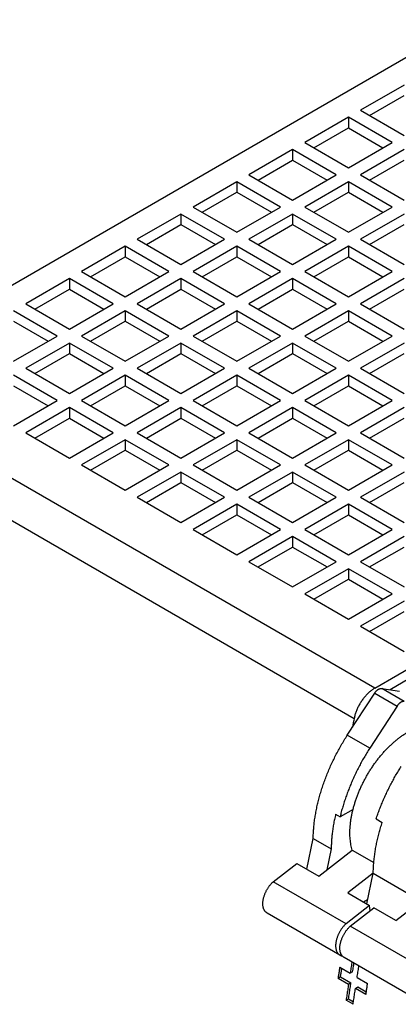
# Model space of a CAD drawing. Header units: inches. Extents: x 0 to 34, y 0 to 22.
# Tile 44 of 54: x 23.682 to 24.551, y 17.949 to 20.207. Entities that reach past the tile are written whole.
import ezdxf

# ---------------------------------------------------------------- set-up
doc = ezdxf.new("R2010")
doc.units = ezdxf.units.IN
doc.header["$LTSCALE"] = 1.87
doc.header["$MEASUREMENT"] = 0
doc.layers.get('0').update_dxf_attribs({"linetype": 'CONTINUOUS'})

msp = doc.modelspace()

# ---------------------------------------------------------------- linework, layer by layer
at = {"color": 7, "linetype": 'CONTINUOUS'}
for p, q in [((23.2799, 19.3762), (26.2763, 21.1063)), ((24.5642, 20.0567), (24.4639, 19.9988)), ((24.4848, 19.9867), (24.5642, 20.0326)), ((24.4361, 19.9827), (24.3359, 19.9249)), ((24.4361, 19.9827), (24.4361, 19.9586)), ((24.5363, 19.9249), (24.4361, 19.9827)), ((24.4639, 19.9988), (24.5642, 19.9409)), ((24.3568, 19.9128), (24.4361, 19.9586)), ((24.4361, 19.9586), (24.5154, 19.9128)), ((24.3359, 19.9249), (24.4361, 19.867)), ((24.4361, 19.867), (24.5363, 19.9249)), ((24.308, 19.9088), (24.2078, 19.8509)), ((24.308, 19.9088), (24.308, 19.8847)), ((24.4083, 19.8509), (24.308, 19.9088)), ((24.5642, 19.9088), (24.4639, 19.8509)), ((24.2287, 19.8389), (24.308, 19.8847)), ((24.308, 19.8847), (24.3874, 19.8389)), ((24.4848, 19.8389), (24.5642, 19.8847)), ((24.2078, 19.8509), (24.308, 19.793)), ((24.308, 19.793), (24.4083, 19.8509)), ((24.4639, 19.8509), (24.5642, 19.793)), ((24.18, 19.8348), (24.0798, 19.777)), ((24.18, 19.8348), (24.18, 19.8107)), ((24.2802, 19.777), (24.18, 19.8348)), ((24.4361, 19.8348), (24.3359, 19.777)), ((24.4361, 19.8348), (24.4361, 19.8107)), ((24.5363, 19.777), (24.4361, 19.8348)), ((24.1006, 19.7649), (24.18, 19.8107)), ((24.18, 19.8107), (24.2593, 19.7649)), ((24.3568, 19.7649), (24.4361, 19.8107)), ((24.4361, 19.8107), (24.5154, 19.7649)), ((24.0519, 19.7609), (23.9517, 19.703)), ((24.0519, 19.7609), (24.0519, 19.7368)), ((24.1521, 19.703), (24.0519, 19.7609)), ((24.0798, 19.777), (24.18, 19.7191)), ((24.18, 19.7191), (24.2802, 19.777)), ((24.308, 19.7609), (24.2078, 19.703)), ((24.308, 19.7609), (24.308, 19.7368)), ((24.4083, 19.703), (24.308, 19.7609)), ((24.3359, 19.777), (24.4361, 19.7191)), ((24.4361, 19.7191), (24.5363, 19.777)), ((24.5642, 19.7609), (24.4639, 19.703)), ((23.9726, 19.691), (24.0519, 19.7368)), ((24.0519, 19.7368), (24.1313, 19.691)), ((24.2287, 19.691), (24.308, 19.7368)), ((24.308, 19.7368), (24.3874, 19.691)), ((24.4848, 19.691), (24.5642, 19.7368)), ((23.9517, 19.703), (24.0519, 19.6452)), ((24.0519, 19.6452), (24.1521, 19.703)), ((24.2078, 19.703), (24.308, 19.6452)), ((24.308, 19.6452), (24.4083, 19.703)), ((24.4639, 19.703), (24.5642, 19.6452)), ((23.9239, 19.687), (23.8236, 19.6291)), ((23.9239, 19.687), (23.9239, 19.6629)), ((24.0241, 19.6291), (23.9239, 19.687)), ((24.18, 19.687), (24.0798, 19.6291)), ((24.18, 19.687), (24.18, 19.6629)), ((24.2802, 19.6291), (24.18, 19.687)), ((24.4361, 19.687), (24.3359, 19.6291)), ((24.4361, 19.687), (24.4361, 19.6629)), ((24.5363, 19.6291), (24.4361, 19.687)), ((23.8445, 19.617), (23.9239, 19.6629)), ((23.9239, 19.6629), (24.0032, 19.617)), ((24.1006, 19.617), (24.18, 19.6629)), ((24.18, 19.6629), (24.2593, 19.617)), ((24.3568, 19.617), (24.4361, 19.6629)), ((24.4361, 19.6629), (24.5154, 19.617)), ((23.8236, 19.6291), (23.9239, 19.5712)), ((23.9239, 19.5712), (24.0241, 19.6291)), ((24.0798, 19.6291), (24.18, 19.5712)), ((24.18, 19.5712), (24.2802, 19.6291)), ((24.3359, 19.6291), (24.4361, 19.5712)), ((24.4361, 19.5712), (24.5363, 19.6291)), ((23.7958, 19.613), (23.6956, 19.5552)), ((23.7958, 19.613), (23.7958, 19.5889)), ((23.896, 19.5552), (23.7958, 19.613)), ((24.0519, 19.613), (23.9517, 19.5552)), ((24.0519, 19.613), (24.0519, 19.5889)), ((24.1521, 19.5552), (24.0519, 19.613)), ((24.308, 19.613), (24.2078, 19.5552)), ((24.308, 19.613), (24.308, 19.5889)), ((24.4083, 19.5552), (24.308, 19.613)), ((24.5642, 19.613), (24.4639, 19.5552)), ((23.7165, 19.5431), (23.7958, 19.5889)), ((23.7958, 19.5889), (23.8752, 19.5431)), ((23.9726, 19.5431), (24.0519, 19.5889)), ((24.0519, 19.5889), (24.1313, 19.5431)), ((24.2287, 19.5431), (24.308, 19.5889)), ((24.308, 19.5889), (24.3874, 19.5431)), ((24.4848, 19.5431), (24.5642, 19.5889)), ((23.6956, 19.5552), (23.7958, 19.4973)), ((23.7958, 19.4973), (23.896, 19.5552)), ((23.9517, 19.5552), (24.0519, 19.4973)), ((24.0519, 19.4973), (24.1521, 19.5552)), ((24.2078, 19.5552), (24.308, 19.4973)), ((24.308, 19.4973), (24.4083, 19.5552)), ((24.4639, 19.5552), (24.5642, 19.4973)), ((23.768, 19.4812), (23.6678, 19.5391)), ((23.9239, 19.5391), (23.8236, 19.4812)), ((23.9239, 19.5391), (23.9239, 19.515)), ((24.0241, 19.4812), (23.9239, 19.5391)), ((24.18, 19.5391), (24.0798, 19.4812)), ((24.18, 19.5391), (24.18, 19.515)), ((24.2802, 19.4812), (24.18, 19.5391)), ((24.4361, 19.5391), (24.3359, 19.4812)), ((24.4361, 19.5391), (24.4361, 19.515)), ((24.5363, 19.4812), (24.4361, 19.5391)), ((23.6678, 19.515), (23.7471, 19.4692)), ((23.8445, 19.4692), (23.9239, 19.515)), ((23.9239, 19.515), (24.0032, 19.4692)), ((24.1006, 19.4692), (24.18, 19.515)), ((24.18, 19.515), (24.2593, 19.4692)), ((24.3568, 19.4692), (24.4361, 19.515)), ((24.4361, 19.515), (24.5154, 19.4692)), ((23.6678, 19.4234), (23.768, 19.4812)), ((23.7958, 19.4651), (23.6956, 19.4073)), ((23.7958, 19.4651), (23.7958, 19.441)), ((23.896, 19.4073), (23.7958, 19.4651)), ((23.8236, 19.4812), (23.9239, 19.4234)), ((23.9239, 19.4234), (24.0241, 19.4812)), ((24.0519, 19.4651), (23.9517, 19.4073)), ((24.0519, 19.4651), (24.0519, 19.441)), ((24.1521, 19.4073), (24.0519, 19.4651)), ((24.0798, 19.4812), (24.18, 19.4234)), ((24.18, 19.4234), (24.2802, 19.4812)), ((24.308, 19.4651), (24.2078, 19.4073)), ((24.308, 19.4651), (24.308, 19.441)), ((24.4083, 19.4073), (24.308, 19.4651)), ((24.3359, 19.4812), (24.4361, 19.4234)), ((24.4361, 19.4234), (24.5363, 19.4812)), ((24.5642, 19.4651), (24.4639, 19.4073)), ((23.7165, 19.3952), (23.7958, 19.441)), ((23.7958, 19.441), (23.8752, 19.3952)), ((23.9726, 19.3952), (24.0519, 19.441)), ((24.0519, 19.441), (24.1313, 19.3952)), ((24.2287, 19.3952), (24.308, 19.441)), ((24.308, 19.441), (24.3874, 19.3952)), ((24.4848, 19.3952), (24.5642, 19.441)), ((23.6956, 19.4073), (23.7958, 19.3494)), ((23.7958, 19.3494), (23.896, 19.4073)), ((23.9517, 19.4073), (24.0519, 19.3494)), ((24.0519, 19.3494), (24.1521, 19.4073)), ((24.2078, 19.4073), (24.308, 19.3494)), ((24.308, 19.3494), (24.4083, 19.4073)), ((24.4639, 19.4073), (24.5642, 19.3494)), ((24.4965, 18.6738), (23.2799, 19.3762)), ((23.768, 19.3333), (23.6678, 19.3912)), ((23.9239, 19.3912), (23.8236, 19.3333)), ((23.9239, 19.3912), (23.9239, 19.3671)), ((24.0241, 19.3333), (23.9239, 19.3912)), ((24.18, 19.3912), (24.0798, 19.3333)), ((24.18, 19.3912), (24.18, 19.3671)), ((24.2802, 19.3333), (24.18, 19.3912)), ((24.4361, 19.3912), (24.3359, 19.3333)), ((24.4361, 19.3912), (24.4361, 19.3671)), ((24.5363, 19.3333), (24.4361, 19.3912)), ((23.6678, 19.3671), (23.7471, 19.3213)), ((23.8445, 19.3213), (23.9239, 19.3671)), ((23.9239, 19.3671), (24.0032, 19.3213)), ((24.1006, 19.3213), (24.18, 19.3671)), ((24.18, 19.3671), (24.2593, 19.3213)), ((24.3568, 19.3213), (24.4361, 19.3671)), ((24.4361, 19.3671), (24.5154, 19.3213)), ((23.6678, 19.2755), (23.768, 19.3333)), ((23.8236, 19.3333), (23.9239, 19.2755)), ((23.9239, 19.2755), (24.0241, 19.3333)), ((24.0798, 19.3333), (24.18, 19.2755)), ((24.18, 19.2755), (24.2802, 19.3333)), ((24.3359, 19.3333), (24.4361, 19.2755)), ((24.4361, 19.2755), (24.5363, 19.3333)), ((23.2328, 19.3069), (24.4493, 18.6045)), ((23.7958, 19.3173), (23.6956, 19.2594)), ((23.7958, 19.3173), (23.7958, 19.2932)), ((23.896, 19.2594), (23.7958, 19.3173)), ((24.0519, 19.3173), (23.9517, 19.2594)), ((24.0519, 19.3173), (24.0519, 19.2932)), ((24.1521, 19.2594), (24.0519, 19.3173)), ((24.308, 19.3173), (24.2078, 19.2594)), ((24.308, 19.3173), (24.308, 19.2932)), ((24.4083, 19.2594), (24.308, 19.3173)), ((24.5642, 19.3173), (24.4639, 19.2594)), ((23.7165, 19.2473), (23.7958, 19.2932)), ((23.7958, 19.2932), (23.8752, 19.2473)), ((23.9726, 19.2473), (24.0519, 19.2932)), ((24.0519, 19.2932), (24.1313, 19.2473)), ((24.2287, 19.2473), (24.308, 19.2932)), ((24.308, 19.2932), (24.3874, 19.2473)), ((24.4848, 19.2473), (24.5642, 19.2932)), ((23.6956, 19.2594), (23.7958, 19.2015)), ((23.7958, 19.2015), (23.896, 19.2594)), ((23.9517, 19.2594), (24.0519, 19.2015)), ((24.0519, 19.2015), (24.1521, 19.2594)), ((24.2078, 19.2594), (24.308, 19.2015)), ((24.308, 19.2015), (24.4083, 19.2594)), ((24.4639, 19.2594), (24.5642, 19.2015)), ((23.9239, 19.2433), (23.8236, 19.1855)), ((23.9239, 19.2433), (23.9239, 19.2192)), ((24.0241, 19.1855), (23.9239, 19.2433)), ((24.18, 19.2433), (24.0798, 19.1855)), ((24.18, 19.2433), (24.18, 19.2192)), ((24.2802, 19.1855), (24.18, 19.2433)), ((24.4361, 19.2433), (24.3359, 19.1855)), ((24.4361, 19.2433), (24.4361, 19.2192)), ((24.5363, 19.1855), (24.4361, 19.2433)), ((23.8445, 19.1734), (23.9239, 19.2192)), ((23.9239, 19.2192), (24.0032, 19.1734)), ((24.1006, 19.1734), (24.18, 19.2192)), ((24.18, 19.2192), (24.2593, 19.1734)), ((24.3568, 19.1734), (24.4361, 19.2192)), ((24.4361, 19.2192), (24.5154, 19.1734)), ((23.8236, 19.1855), (23.9239, 19.1276)), ((23.9239, 19.1276), (24.0241, 19.1855)), ((24.0519, 19.1694), (23.9517, 19.1115)), ((24.0519, 19.1694), (24.0519, 19.1453)), ((24.1521, 19.1115), (24.0519, 19.1694)), ((24.0798, 19.1855), (24.18, 19.1276)), ((24.18, 19.1276), (24.2802, 19.1855)), ((24.308, 19.1694), (24.2078, 19.1115)), ((24.308, 19.1694), (24.308, 19.1453)), ((24.4083, 19.1115), (24.308, 19.1694)), ((24.3359, 19.1855), (24.4361, 19.1276)), ((24.4361, 19.1276), (24.5363, 19.1855)), ((24.5642, 19.1694), (24.4639, 19.1115)), ((23.9726, 19.0995), (24.0519, 19.1453)), ((24.0519, 19.1453), (24.1313, 19.0995)), ((24.2287, 19.0995), (24.308, 19.1453)), ((24.308, 19.1453), (24.3874, 19.0995)), ((24.4848, 19.0995), (24.5642, 19.1453)), ((23.9517, 19.1115), (24.0519, 19.0537)), ((24.0519, 19.0537), (24.1521, 19.1115)), ((24.2078, 19.1115), (24.308, 19.0537)), ((24.308, 19.0537), (24.4083, 19.1115)), ((24.4639, 19.1115), (24.5642, 19.0537)), ((24.18, 19.0954), (24.0798, 19.0376)), ((24.18, 19.0954), (24.18, 19.0713)), ((24.2802, 19.0376), (24.18, 19.0954)), ((24.4361, 19.0954), (24.3359, 19.0376)), ((24.4361, 19.0954), (24.4361, 19.0713)), ((24.5363, 19.0376), (24.4361, 19.0954)), ((24.1006, 19.0255), (24.18, 19.0713)), ((24.18, 19.0713), (24.2593, 19.0255)), ((24.3568, 19.0255), (24.4361, 19.0713)), ((24.4361, 19.0713), (24.5154, 19.0255)), ((24.0798, 19.0376), (24.18, 18.9797)), ((24.18, 18.9797), (24.2802, 19.0376)), ((24.3359, 19.0376), (24.4361, 18.9797)), ((24.4361, 18.9797), (24.5363, 19.0376)), ((24.308, 19.0215), (24.2078, 18.9636)), ((24.308, 19.0215), (24.308, 18.9974)), ((24.4083, 18.9636), (24.308, 19.0215)), ((24.5642, 19.0215), (24.4639, 18.9636)), ((24.2287, 18.9516), (24.308, 18.9974)), ((24.308, 18.9974), (24.3874, 18.9516)), ((24.4848, 18.9516), (24.5642, 18.9974)), ((24.2078, 18.9636), (24.308, 18.9058)), ((24.308, 18.9058), (24.4083, 18.9636)), ((24.4361, 18.9476), (24.3359, 18.8897)), ((24.4361, 18.9476), (24.4361, 18.9235)), ((24.5363, 18.8897), (24.4361, 18.9476)), ((24.4639, 18.9636), (24.5642, 18.9058)), ((24.3568, 18.8776), (24.4361, 18.9235)), ((24.4361, 18.9235), (24.5154, 18.8776)), ((24.3359, 18.8897), (24.4361, 18.8318)), ((24.4361, 18.8318), (24.5363, 18.8897)), ((24.5642, 18.8736), (24.4639, 18.8158)), ((24.4848, 18.8037), (24.5642, 18.8495)), ((24.4639, 18.8158), (24.5642, 18.7579)), ((24.4965, 18.6738), (24.6182, 18.7441)), ((24.5879, 18.7025), (24.5321, 18.6702)), ((24.5642, 18.6434), (24.5127, 18.6731)), ((24.5127, 18.6731), (24.5534, 18.667)), ((24.4335, 18.5658), (24.4964, 18.6625)), ((24.4964, 18.6625), (24.5479, 18.6328)), ((24.5479, 18.6328), (24.485, 18.5361)), ((24.485, 18.5361), (24.4335, 18.5658)), ((24.4068, 18.3846), (24.417, 18.3787)), ((24.4468, 18.3959), (24.417, 18.3787)), ((24.4998, 18.3738), (24.5137, 18.3658)), ((24.3404, 18.2589), (24.3554, 18.3292)), ((24.3554, 18.3292), (24.3966, 18.3054)), ((24.3679, 18.243), (24.4447, 18.3024)), ((24.3966, 18.3054), (24.3864, 18.2573)), ((24.4447, 18.3024), (24.4944, 18.2737)), ((24.2636, 18.23), (24.3178, 18.272)), ((24.3178, 18.272), (24.3679, 18.243)), ((24.4932, 18.2496), (24.4347, 18.2044)), ((24.4782, 18.1793), (24.4932, 18.2496)), ((24.4932, 18.2496), (24.5734, 18.2033)), ((24.4306, 18.1336), (24.2636, 18.23)), ((24.4347, 18.2044), (24.4848, 18.1755)), ((24.5447, 18.141), (24.6215, 18.2004)), ((24.4848, 18.1755), (24.4306, 18.1336)), ((24.4709, 18.1836), (24.4803, 18.189)), ((24.4858, 18.1631), (24.4848, 18.1755)), ((24.4165, 18.0617), (24.2494, 18.1582)), ((24.4403, 18.1279), (24.4946, 18.1699)), ((24.5447, 18.141), (24.4946, 18.1699)), ((24.6074, 18.0315), (24.4403, 18.1279)), ((24.5933, 17.9597), (24.4262, 18.0561)), ((24.4162, 18.0337), (24.4401, 18.0199)), ((24.4458, 18.0231), (24.4401, 18.0199)), ((24.418, 18.0117), (24.4124, 18.0084)), ((24.4363, 17.9946), (24.4124, 18.0084)), ((24.418, 18.0117), (24.442, 17.9979)), ((24.442, 17.9979), (24.4363, 17.9946)), ((24.4561, 18.0106), (24.4802, 17.9968)), ((24.4523, 17.9854), (24.458, 17.9887)), ((24.4763, 17.9715), (24.4523, 17.9854)), ((24.458, 17.9887), (24.4772, 17.9775)), ((24.4309, 17.9581), (24.4365, 17.9614)), ((24.4469, 17.9489), (24.4309, 17.9581)), ((24.4365, 17.9614), (24.4477, 17.9549))]:
    msp.add_line(p, q, dxfattribs=at)
for points, knots in [([(24.4965, 18.6738), (24.4955, 18.6732), (24.4934, 18.6719), (24.4903, 18.6699), (24.4873, 18.6676), (24.4844, 18.6651), (24.4814, 18.6624), (24.4786, 18.6596), (24.4758, 18.6565), (24.473, 18.6534), (24.4704, 18.6501), (24.4679, 18.6466), (24.4655, 18.6431), (24.4632, 18.6394), (24.461, 18.6357), (24.459, 18.6319), (24.4571, 18.628), (24.4554, 18.6241), (24.4538, 18.6202), (24.4524, 18.6163), (24.4512, 18.6123), (24.4502, 18.6084), (24.4496, 18.6058), (24.4493, 18.6045)], [0, 0, 0, 0, 0.041577, 0.084415, 0.128381, 0.173481, 0.219587, 0.266573, 0.314413, 0.362912, 0.412005, 0.461573, 0.511424, 0.561522, 0.611671, 0.661743, 0.711661, 0.761212, 0.81035, 0.85892, 0.906762, 0.953849, 1, 1, 1, 1]), ([(24.4964, 18.6625), (24.4967, 18.663), (24.4973, 18.6638), (24.4983, 18.6651), (24.4994, 18.6664), (24.5004, 18.6675), (24.5015, 18.6686), (24.5027, 18.6695), (24.5038, 18.6704), (24.505, 18.6711), (24.5061, 18.6718), (24.5073, 18.6723), (24.5084, 18.6727), (24.5096, 18.673), (24.5107, 18.6732), (24.5117, 18.6733), (24.5124, 18.6732), (24.5127, 18.6731)], [0, 0, 0, 0, 0.080022, 0.159511, 0.237823, 0.314379, 0.389278, 0.46225, 0.53278, 0.60054, 0.665799, 0.728317, 0.787845, 0.844477, 0.898655, 0.950436, 1, 1, 1, 1]), ([(24.5642, 18.6434), (24.5639, 18.6435), (24.5632, 18.6435), (24.5622, 18.6435), (24.5611, 18.6433), (24.5599, 18.643), (24.5588, 18.6426), (24.5576, 18.6421), (24.5565, 18.6414), (24.5553, 18.6407), (24.5542, 18.6398), (24.553, 18.6388), (24.5519, 18.6378), (24.5509, 18.6366), (24.5498, 18.6354), (24.5488, 18.6341), (24.5482, 18.6332), (24.5479, 18.6328)], [0, 0, 0, 0, 0.049564, 0.101345, 0.155523, 0.212155, 0.271683, 0.334201, 0.39946, 0.46722, 0.53775, 0.610722, 0.685621, 0.762177, 0.840489, 0.919978, 1, 1, 1, 1]), ([(24.4396, 18.3418), (24.4396, 18.3443), (24.4397, 18.3493), (24.4402, 18.3569), (24.441, 18.3647), (24.442, 18.3726), (24.4434, 18.3806), (24.4451, 18.3887), (24.447, 18.3968), (24.4493, 18.405), (24.4518, 18.4133), (24.4546, 18.4215), (24.4576, 18.4298), (24.461, 18.438), (24.4646, 18.4462), (24.4684, 18.4543), (24.4725, 18.4623), (24.4768, 18.4703), (24.4813, 18.4781), (24.4861, 18.4858), (24.491, 18.4933), (24.4961, 18.5007), (24.5014, 18.5079), (24.5069, 18.5149), (24.5125, 18.5217), (24.5183, 18.5282), (24.5241, 18.5345), (24.5301, 18.5405), (24.5362, 18.5463), (24.5424, 18.5517), (24.5487, 18.5569), (24.555, 18.5617), (24.5613, 18.5663), (24.5677, 18.5704), (24.5741, 18.5743), (24.5805, 18.5778), (24.5869, 18.5809), (24.5932, 18.5837), (24.5995, 18.5861), (24.6058, 18.5881), (24.6119, 18.5897), (24.6167, 18.5907), (24.6193, 18.5911), (24.62, 18.5912)], [0, 0, 0, 0, 0.022746, 0.046034, 0.06982, 0.094063, 0.118783, 0.143945, 0.169488, 0.195388, 0.221648, 0.248207, 0.274999, 0.302029, 0.329261, 0.356622, 0.384064, 0.411597, 0.439153, 0.46666, 0.49411, 0.521476, 0.548687, 0.575686, 0.602485, 0.629028, 0.65525, 0.681129, 0.706664, 0.731793, 0.756464, 0.780695, 0.804456, 0.827697, 0.850403, 0.872595, 0.89424, 0.91531, 0.935834, 0.955821, 0.975258, 0.994152, 1, 1, 1, 1]), ([(24.3554, 18.3292), (24.3554, 18.3329), (24.3557, 18.3403), (24.3564, 18.3516), (24.3575, 18.3631), (24.359, 18.3748), (24.361, 18.3866), (24.3633, 18.3985), (24.366, 18.4105), (24.3691, 18.4226), (24.3725, 18.4348), (24.3764, 18.4469), (24.3806, 18.4591), (24.3852, 18.4713), (24.3901, 18.4835), (24.3953, 18.4956), (24.4009, 18.5076), (24.4068, 18.5195), (24.4131, 18.5314), (24.4196, 18.543), (24.4264, 18.5545), (24.4311, 18.5621), (24.4335, 18.5658)], [0, 0, 0, 0, 0.043971, 0.088865, 0.134612, 0.181167, 0.228553, 0.276693, 0.325506, 0.375006, 0.425133, 0.475785, 0.526938, 0.578565, 0.630561, 0.682851, 0.735441, 0.788229, 0.841111, 0.894091, 0.947091, 1, 1, 1, 1]), ([(24.485, 18.5361), (24.4827, 18.5326), (24.4783, 18.5255), (24.4719, 18.5147), (24.4657, 18.5037), (24.4598, 18.4926), (24.4542, 18.4814), (24.4488, 18.4701), (24.4437, 18.4588), (24.439, 18.4474), (24.4345, 18.4359), (24.4304, 18.4244), (24.4265, 18.413), (24.423, 18.4015), (24.4198, 18.3901), (24.4179, 18.3825), (24.417, 18.3787)], [0, 0, 0, 0, 0.072885, 0.145897, 0.218898, 0.291776, 0.364548, 0.437104, 0.509307, 0.581125, 0.652526, 0.72338, 0.793582, 0.863156, 0.932002, 1, 1, 1, 1]), ([(24.4998, 18.3738), (24.501, 18.3776), (24.5036, 18.3851), (24.5077, 18.3963), (24.5121, 18.4075), (24.5169, 18.4187), (24.5219, 18.4298), (24.5271, 18.4408), (24.5327, 18.4518), (24.5385, 18.4626), (24.5445, 18.4733), (24.5508, 18.4839), (24.5552, 18.4908), (24.5574, 18.4943)], [0, 0, 0, 0, 0.0886, 0.177985, 0.267999, 0.358497, 0.449503, 0.540914, 0.632564, 0.724346, 0.816283, 0.908223, 1, 1, 1, 1]), ([(24.4068, 18.3846), (24.4059, 18.3807), (24.4042, 18.373), (24.4019, 18.3613), (24.4001, 18.3498), (24.3986, 18.3385), (24.3976, 18.3273), (24.3969, 18.3163), (24.3967, 18.309), (24.3966, 18.3054)], [0, 0, 0, 0, 0.149899, 0.297671, 0.443122, 0.58622, 0.726762, 0.864737, 1, 1, 1, 1]), ([(24.4932, 18.2496), (24.4932, 18.2532), (24.4935, 18.2606), (24.4942, 18.2718), (24.4953, 18.2831), (24.4968, 18.2946), (24.4986, 18.3063), (24.5009, 18.318), (24.5035, 18.3299), (24.5066, 18.3418), (24.5099, 18.3538), (24.5124, 18.3618), (24.5137, 18.3658)], [0, 0, 0, 0, 0.092489, 0.186895, 0.283075, 0.380937, 0.480527, 0.581689, 0.684258, 0.788263, 0.893578, 1, 1, 1, 1]), ([(24.4447, 18.3024), (24.4442, 18.3044), (24.4431, 18.3085), (24.4419, 18.3147), (24.4409, 18.3212), (24.4402, 18.3279), (24.4397, 18.3348), (24.4396, 18.3394), (24.4396, 18.3418)], [0, 0, 0, 0, 0.156066, 0.31633, 0.480853, 0.649654, 0.82272, 1, 1, 1, 1]), ([(24.2398, 18.1796), (24.2398, 18.1805), (24.2398, 18.1823), (24.24, 18.185), (24.2404, 18.1877), (24.2409, 18.1905), (24.2416, 18.1934), (24.2424, 18.1963), (24.2434, 18.1992), (24.2445, 18.202), (24.2457, 18.2049), (24.247, 18.2078), (24.2485, 18.2106), (24.2501, 18.2133), (24.2518, 18.216), (24.2535, 18.2186), (24.2554, 18.2211), (24.2573, 18.2235), (24.2593, 18.2258), (24.2614, 18.228), (24.2628, 18.2293), (24.2636, 18.23)], [0, 0, 0, 0, 0.045933, 0.093431, 0.142307, 0.19235, 0.243615, 0.296007, 0.349265, 0.403153, 0.457737, 0.51282, 0.568109, 0.623395, 0.67874, 0.733884, 0.788534, 0.842561, 0.895992, 0.948558, 1, 1, 1, 1]), ([(24.2494, 18.1582), (24.2492, 18.1584), (24.2483, 18.1589), (24.2471, 18.1598), (24.2457, 18.1611), (24.2445, 18.1626), (24.2434, 18.1642), (24.2424, 18.166), (24.2416, 18.168), (24.2409, 18.1701), (24.2404, 18.1723), (24.24, 18.1746), (24.2398, 18.1771), (24.2398, 18.1787), (24.2398, 18.1796)], [0, 0, 0, 0, 0.040533, 0.115511, 0.191681, 0.269494, 0.349358, 0.432051, 0.517925, 0.607069, 0.699633, 0.796086, 0.8963, 1, 1, 1, 1]), ([(24.4306, 18.1336), (24.4299, 18.1329), (24.4284, 18.1315), (24.4264, 18.1294), (24.4244, 18.1271), (24.4224, 18.1246), (24.4206, 18.1221), (24.4188, 18.1195), (24.4171, 18.1169), (24.4155, 18.1141), (24.4141, 18.1113), (24.4127, 18.1085), (24.4115, 18.1056), (24.4104, 18.1027), (24.4095, 18.0998), (24.4087, 18.0969), (24.408, 18.0941), (24.4075, 18.0913), (24.4071, 18.0885), (24.4068, 18.0858), (24.4068, 18.084), (24.4068, 18.0832)], [0, 0, 0, 0, 0.051442, 0.104008, 0.157439, 0.211466, 0.266116, 0.32126, 0.376605, 0.431891, 0.48718, 0.542263, 0.596847, 0.650735, 0.703994, 0.756385, 0.80765, 0.857693, 0.906569, 0.954067, 1, 1, 1, 1]), ([(24.4165, 18.0775), (24.4165, 18.0784), (24.4166, 18.0802), (24.4168, 18.0829), (24.4172, 18.0857), (24.4177, 18.0885), (24.4184, 18.0913), (24.4192, 18.0942), (24.4202, 18.0971), (24.4213, 18.1), (24.4225, 18.1028), (24.4238, 18.1057), (24.4253, 18.1085), (24.4269, 18.1112), (24.4285, 18.1139), (24.4303, 18.1165), (24.4322, 18.119), (24.4341, 18.1214), (24.4361, 18.1237), (24.4382, 18.1259), (24.4396, 18.1273), (24.4403, 18.1279)], [0, 0, 0, 0, 0.045933, 0.093431, 0.142307, 0.19235, 0.243615, 0.296007, 0.349265, 0.403153, 0.457737, 0.51282, 0.568109, 0.623395, 0.67874, 0.733884, 0.788534, 0.842561, 0.895992, 0.948558, 1, 1, 1, 1]), ([(24.4068, 18.0832), (24.4068, 18.0823), (24.4068, 18.0806), (24.4071, 18.0782), (24.4074, 18.0758), (24.408, 18.0736), (24.4086, 18.0715), (24.4095, 18.0696), (24.4104, 18.0678), (24.4115, 18.0661), (24.4128, 18.0647), (24.4141, 18.0634), (24.4154, 18.0624), (24.4162, 18.0619), (24.4165, 18.0617)], [0, 0, 0, 0, 0.1037, 0.203914, 0.300367, 0.392931, 0.482075, 0.567949, 0.650642, 0.730506, 0.808319, 0.884489, 0.959467, 1, 1, 1, 1]), ([(24.4262, 18.0561), (24.4259, 18.0563), (24.4251, 18.0568), (24.4239, 18.0577), (24.4225, 18.059), (24.4213, 18.0605), (24.4202, 18.0621), (24.4192, 18.0639), (24.4184, 18.0659), (24.4177, 18.068), (24.4172, 18.0702), (24.4168, 18.0725), (24.4166, 18.075), (24.4165, 18.0767), (24.4165, 18.0775)], [0, 0, 0, 0, 0.040533, 0.115511, 0.191681, 0.269494, 0.349358, 0.432051, 0.517925, 0.607069, 0.699633, 0.796086, 0.8963, 1, 1, 1, 1]), ([(24.4165, 18.0617), (24.4167, 18.0616), (24.4175, 18.0612), (24.4189, 18.0606), (24.4205, 18.0601), (24.4215, 18.0599), (24.4219, 18.0598)], [0, 0, 0, 0, 0.14556, 0.466244, 0.791034, 1, 1, 1, 1]), ([(24.4441, 18.0458), (24.4441, 18.0453), (24.4434, 18.0407), (24.442, 18.0321), (24.4408, 18.0239), (24.4401, 18.0199)], [0, 0, 0, 0, 0.057586, 0.528928, 1, 1, 1, 1]), ([(24.4458, 18.0231), (24.4464, 18.0272), (24.4475, 18.0338), (24.4485, 18.0405), (24.4489, 18.043)], [0, 0, 0, 0, 0.613486, 1, 1, 1, 1]), ([(24.4162, 18.0337), (24.4158, 18.0309), (24.4149, 18.0253), (24.4136, 18.0168), (24.4128, 18.0112), (24.4124, 18.0084)], [0, 0, 0, 0, 0.333465, 0.666799, 1, 1, 1, 1]), ([(24.418, 18.0117), (24.4185, 18.0145), (24.4193, 18.0201), (24.4203, 18.0265), (24.4208, 18.0301), (24.4209, 18.0309)], [0, 0, 0, 0, 0.437426, 0.875025, 1, 1, 1, 1]), ([(24.4561, 18.0106), (24.4567, 18.0147), (24.458, 18.0228), (24.4593, 18.0315), (24.46, 18.0361), (24.4601, 18.0366)], [0, 0, 0, 0, 0.471072, 0.942414, 1, 1, 1, 1]), ([(24.4363, 17.9946), (24.4357, 17.9905), (24.4345, 17.9824), (24.4327, 17.9703), (24.4315, 17.9621), (24.4309, 17.9581)], [0, 0, 0, 0, 0.333526, 0.666859, 1, 1, 1, 1]), ([(24.4365, 17.9614), (24.4371, 17.9654), (24.4383, 17.9735), (24.4402, 17.9857), (24.4414, 17.9938), (24.442, 17.9979)], [0, 0, 0, 0, 0.333141, 0.666474, 1, 1, 1, 1]), ([(24.4763, 17.9715), (24.4768, 17.9743), (24.4776, 17.9799), (24.4789, 17.9883), (24.4797, 17.994), (24.4802, 17.9968)], [0, 0, 0, 0, 0.333201, 0.666535, 1, 1, 1, 1]), ([(24.4469, 17.9489), (24.4474, 17.9529), (24.4486, 17.961), (24.4505, 17.9732), (24.4517, 17.9813), (24.4523, 17.9854)], [0, 0, 0, 0, 0.333141, 0.666474, 1, 1, 1, 1])]:
    msp.add_open_spline(points, degree=3, knots=knots, dxfattribs=at)
msp.add_open_spline([(24.4493, 18.6045), (24.448, 18.5977), (24.4466, 18.5909), (24.4453, 18.584)], degree=3, dxfattribs=at)

doc.saveas('drawing.dxf')
